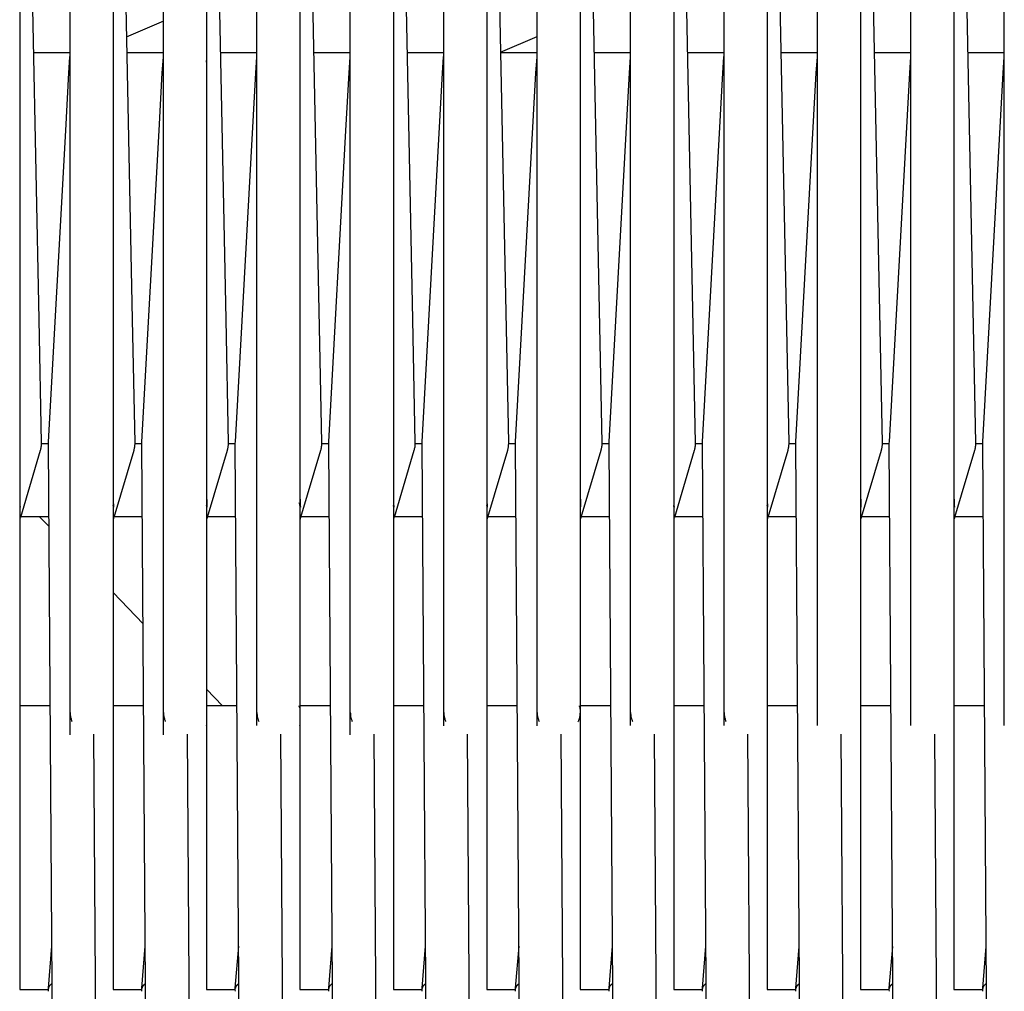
# Model space of a CAD drawing. Header units: millimetres. Extents: x 5000 to 6892, y 0 to 1693.
# Tile 9 of 49: x 5285 to 5422, y 430 to 565. Entities that reach past the tile are written whole.
import ezdxf

# ---------------------------------------------------------------- set-up
doc = ezdxf.new("R2010")
doc.units = ezdxf.units.MM
doc.layers.add('Make2D$Sichtbar$Kurven', color=18, linetype='Continuous', true_color=0x000000)

msp = doc.modelspace()

# ---------------------------------------------------------------- linework, layer by layer
at = {"layer": 'Make2D$Sichtbar$Kurven', "color": 18, "lineweight": -3, "true_color": 0x000000}
for points in [[(5350.34, 628.87), (5352.81, 506.54)], [(5356.81, 467.14), (5356.81, 629.01)], [(5362.81, 629.07), (5362.81, 430.41)], [(5363.33, 629.14), (5365.81, 506.53)], [(5369.81, 467.15), (5369.81, 629.27)], [(5375.81, 629.28), (5375.81, 430.41)], [(5376.33, 629.32), (5378.81, 506.53)], [(5382.81, 467.15), (5382.81, 629.38)], [(5388.81, 629.38), (5388.81, 430.41)], [(5389.33, 629.39), (5391.81, 506.53)], [(5395.81, 467.15), (5395.81, 629.38)], [(5401.81, 629.38), (5401.81, 430.41)], [(5402.33, 629.36), (5404.81, 506.53)], [(5408.81, 467.15), (5408.81, 629.28)], [(5414.81, 629.27), (5414.81, 430.41)], [(5415.33, 629.23), (5417.81, 506.54)], [(5421.81, 467.15), (5421.81, 629.08)], [(5311.36, 627.55), (5313.47, 523.67)], [(5317.81, 467.15), (5317.81, 627.81)], [(5323.81, 627.93), (5323.81, 430.41)], [(5324.35, 628.07), (5326.81, 506.54)], [(5337.35, 628.51), (5339.47, 523.67)], [(5343.81, 467.14), (5343.81, 628.7)], [(5349.81, 628.78), (5349.81, 430.41)], [(5285.38, 626.3), (5287.47, 523.67)], [(5298.37, 626.95), (5300.47, 523.67)], [(5304.81, 465.88), (5304.81, 608.48)], [(5310.81, 608.48), (5310.81, 430.41)], [(5330.81, 465.88), (5330.81, 609.4)], [(5336.81, 609.4), (5336.81, 430.41)], [(5284.81, 607.31), (5284.81, 430.41)], [(5291.81, 465.88), (5291.81, 607.92)], [(5297.81, 607.93), (5297.81, 430.41)], [(5304.81, 565.2), (5299.64, 563.01)], [(5351.69, 560.92), (5356.81, 563.09)], [(5291.81, 560.81), (5286.69, 560.81)], [(5291.65, 558.03), (5291.8, 560.24), (5291.81, 560.4)], [(5304.81, 560.81), (5299.69, 560.81)], [(5304.65, 558.03), (5304.8, 560.24), (5304.81, 560.4)], [(5317.81, 560.81), (5312.69, 560.81)], [(5317.65, 558.03), (5317.8, 560.24), (5317.81, 560.4)], [(5330.81, 560.81), (5325.69, 560.81)], [(5330.65, 558.03), (5330.8, 560.24), (5330.81, 560.41)], [(5343.81, 560.81), (5338.69, 560.81)], [(5343.65, 558.03), (5343.8, 560.24), (5343.81, 560.41)], [(5356.81, 560.81), (5351.69, 560.81)], [(5356.65, 558.03), (5356.8, 560.24), (5356.81, 560.41)], [(5369.81, 560.81), (5364.69, 560.81)], [(5369.65, 558.03), (5369.8, 560.24), (5369.81, 560.4)], [(5382.81, 560.81), (5377.69, 560.81)], [(5382.65, 558.03), (5382.8, 560.24), (5382.81, 560.4)], [(5395.81, 560.81), (5390.69, 560.81)], [(5395.65, 558.03), (5395.8, 560.24), (5395.81, 560.4)], [(5408.81, 560.81), (5403.69, 560.81)], [(5408.65, 558.03), (5408.8, 560.24), (5408.81, 560.4)], [(5421.81, 560.81), (5416.69, 560.81)], [(5421.65, 558.03), (5421.8, 560.24), (5421.81, 560.41)], [(5304.81, 560.06), (5304.81, 560.06), (5304.81, 560.06), (5304.81, 560.06), (5304.81, 560.06), (5304.81, 560.06), (5304.81, 560.06), (5304.81, 560.06), (5304.81, 560.06), (5304.81, 560.06), (5304.81, 560.06), (5304.81, 560.06), (5304.81, 560.06), (5304.81, 560.06), (5304.81, 560.06), (5304.81, 560.06), (5304.81, 560.06), (5304.81, 560.06), (5304.81, 560.06), (5304.81, 560.06), (5304.81, 560.06), (5304.81, 560.06), (5304.81, 560.06), (5304.81, 560.06), (5304.81, 560.06)], [(5310.78, 559.76), (5310.78, 559.76), (5310.78, 559.74), (5310.77, 559.72), (5310.76, 559.51), (5310.76, 559.51)], [(5291.21, 550), (5291.65, 558.03)], [(5304.21, 550), (5304.65, 558.03)], [(5304.65, 558.03), (5304.65, 558.03), (5304.65, 558.03), (5304.65, 558.04), (5304.66, 558.04), (5304.66, 558.05), (5304.66, 558.05), (5304.66, 558.05), (5304.66, 558.06), (5304.66, 558.06), (5304.66, 558.06), (5304.66, 558.07), (5304.66, 558.07), (5304.66, 558.08), (5304.67, 558.08), (5304.67, 558.08), (5304.67, 558.09), (5304.67, 558.09), (5304.67, 558.09), (5304.67, 558.1), (5304.68, 558.1), (5304.68, 558.11), (5304.68, 558.11), (5304.68, 558.11), (5304.68, 558.12), (5304.69, 558.12), (5304.69, 558.12), (5304.69, 558.13), (5304.7, 558.14), (5304.71, 558.15), (5304.71, 558.15), (5304.72, 558.16), (5304.72, 558.16), (5304.73, 558.17), (5304.73, 558.18), (5304.74, 558.18), (5304.75, 558.19), (5304.75, 558.19), (5304.76, 558.2), (5304.77, 558.2), (5304.78, 558.21), (5304.8, 558.23), (5304.81, 558.24)], [(5314.82, 506.64), (5317.65, 558.03)], [(5330.21, 550.01), (5330.65, 558.03)], [(5340.82, 506.64), (5343.65, 558.03)], [(5353.82, 506.65), (5356.65, 558.03)], [(5366.82, 506.65), (5369.65, 558.03)], [(5379.82, 506.64), (5382.65, 558.03)], [(5392.82, 506.64), (5395.65, 558.03)], [(5405.82, 506.65), (5408.65, 558.03)], [(5418.82, 506.65), (5421.65, 558.03)], [(5288.82, 506.64), (5291.21, 550)], [(5301.82, 506.64), (5304.21, 550)], [(5327.82, 506.64), (5330.21, 550.01)], [(5287.47, 523.67), (5287.81, 506.53)], [(5300.47, 523.67), (5300.81, 506.53)], [(5313.47, 523.67), (5313.81, 506.53)], [(5339.47, 523.67), (5339.81, 506.54)], [(5287.81, 506.53), (5287.81, 506.4), (5287.81, 506.27), (5287.8, 506.2), (5287.8, 506.14), (5287.79, 506.07), (5287.78, 506), (5287.77, 505.94), (5287.76, 505.87), (5287.75, 505.8), (5287.74, 505.73), (5287.72, 505.67), (5287.71, 505.6), (5287.69, 505.53), (5287.67, 505.46)], [(5288.81, 506.38), (5287.81, 506.38)], [(5288.81, 506.25), (5288.81, 506.45), (5288.82, 506.64)], [(5291.51, 109.05), (5288.81, 506.25)], [(5300.81, 506.53), (5300.81, 506.4), (5300.81, 506.27), (5300.8, 506.2), (5300.8, 506.14), (5300.79, 506.07), (5300.78, 506), (5300.78, 505.94), (5300.77, 505.87), (5300.75, 505.8), (5300.74, 505.74), (5300.73, 505.67), (5300.71, 505.6), (5300.69, 505.53), (5300.67, 505.46)], [(5301.81, 506.38), (5300.81, 506.38)], [(5301.81, 506.25), (5301.81, 506.45), (5301.82, 506.64)], [(5304.51, 108.91), (5301.81, 506.25)], [(5313.81, 506.53), (5313.81, 506.4), (5313.81, 506.27), (5313.8, 506.21), (5313.8, 506.14), (5313.79, 506.07), (5313.78, 506.01), (5313.78, 505.94), (5313.77, 505.87), (5313.75, 505.8), (5313.74, 505.74), (5313.72, 505.67), (5313.71, 505.6), (5313.69, 505.53), (5313.67, 505.46)], [(5314.81, 506.38), (5313.81, 506.38)], [(5314.81, 506.25), (5314.81, 506.45), (5314.82, 506.64)], [(5317.81, 65.01), (5314.81, 506.25)], [(5326.81, 506.54), (5326.81, 506.4), (5326.81, 506.27), (5326.8, 506.21), (5326.8, 506.14), (5326.79, 506.07), (5326.78, 506.01), (5326.78, 505.94), (5326.76, 505.87), (5326.75, 505.8), (5326.74, 505.74), (5326.72, 505.67), (5326.71, 505.6), (5326.69, 505.53), (5326.67, 505.46)], [(5327.81, 506.38), (5326.81, 506.38)], [(5327.81, 506.25), (5327.81, 506.45), (5327.82, 506.64)], [(5330.51, 108.68), (5327.81, 506.25)], [(5339.81, 506.54), (5339.81, 506.43), (5339.81, 506.32), (5339.8, 506.22), (5339.79, 506.11), (5339.78, 506), (5339.77, 505.89), (5339.75, 505.78), (5339.72, 505.66), (5339.7, 505.56), (5339.67, 505.46)], [(5340.81, 506.38), (5339.81, 506.38)], [(5340.81, 506.25), (5340.81, 506.45), (5340.82, 506.64)], [(5343.81, 64.8), (5340.81, 506.25)], [(5352.81, 506.54), (5352.81, 506.43), (5352.81, 506.33), (5352.8, 506.23), (5352.8, 506.12), (5352.79, 506.04), (5352.78, 505.96), (5352.76, 505.87), (5352.75, 505.79), (5352.73, 505.71), (5352.71, 505.62), (5352.69, 505.54), (5352.67, 505.46)], [(5353.81, 506.38), (5352.81, 506.38)], [(5353.81, 506.25), (5353.81, 506.45), (5353.82, 506.65)], [(5356.81, 64.72), (5353.81, 506.25)], [(5365.81, 506.53), (5365.81, 506.4), (5365.81, 506.27), (5365.8, 506.2), (5365.8, 506.14), (5365.79, 506.07), (5365.78, 506), (5365.77, 505.94), (5365.76, 505.87), (5365.75, 505.8), (5365.74, 505.73), (5365.72, 505.66), (5365.71, 505.6), (5365.69, 505.53), (5365.67, 505.46)], [(5366.81, 506.38), (5365.81, 506.38)], [(5366.81, 506.25), (5366.81, 506.45), (5366.82, 506.65)], [(5369.81, 64.67), (5366.81, 506.25)], [(5378.81, 506.53), (5378.81, 506.4), (5378.81, 506.27), (5378.8, 506.2), (5378.8, 506.14), (5378.79, 506.07), (5378.78, 506), (5378.77, 505.94), (5378.76, 505.87), (5378.75, 505.8), (5378.74, 505.73), (5378.72, 505.67), (5378.71, 505.6), (5378.69, 505.53), (5378.67, 505.46)], [(5379.81, 506.38), (5378.81, 506.38)], [(5379.81, 506.25), (5379.81, 506.45), (5379.82, 506.64)], [(5382.81, 64.64), (5379.81, 506.25)], [(5391.81, 506.53), (5391.81, 506.4), (5391.81, 506.27), (5391.8, 506.2), (5391.8, 506.14), (5391.79, 506.07), (5391.78, 506.01), (5391.78, 505.94), (5391.77, 505.87), (5391.75, 505.8), (5391.74, 505.74), (5391.73, 505.67), (5391.71, 505.6), (5391.69, 505.53), (5391.67, 505.46)], [(5392.81, 506.38), (5391.81, 506.38)], [(5392.81, 506.25), (5392.81, 506.45), (5392.82, 506.64)], [(5395.81, 64.64), (5392.81, 506.25)], [(5404.81, 506.53), (5404.81, 506.4), (5404.81, 506.27), (5404.8, 506.21), (5404.8, 506.14), (5404.79, 506.07), (5404.78, 506.01), (5404.78, 505.94), (5404.77, 505.87), (5404.75, 505.81), (5404.74, 505.74), (5404.72, 505.67), (5404.71, 505.6), (5404.69, 505.53), (5404.67, 505.46)], [(5405.81, 506.38), (5404.81, 506.38)], [(5405.81, 506.25), (5405.81, 506.45), (5405.82, 506.65)], [(5408.81, 64.67), (5405.81, 506.25)], [(5417.81, 506.54), (5417.81, 506.43), (5417.81, 506.32), (5417.8, 506.2), (5417.79, 506.09), (5417.78, 505.98), (5417.76, 505.86), (5417.74, 505.75), (5417.72, 505.63), (5417.69, 505.54), (5417.67, 505.46)], [(5418.81, 506.38), (5417.81, 506.38)], [(5418.81, 506.25), (5418.81, 506.45), (5418.82, 506.65)], [(5421.81, 64.72), (5418.81, 506.25)], [(5287.67, 505.46), (5284.9, 496.13)], [(5300.67, 505.46), (5297.9, 496.13)], [(5313.67, 505.46), (5310.9, 496.13)], [(5326.67, 505.46), (5323.9, 496.13)], [(5339.67, 505.46), (5336.9, 496.13)], [(5352.67, 505.46), (5349.9, 496.13)], [(5365.67, 505.46), (5362.9, 496.13)], [(5378.67, 505.46), (5375.9, 496.13)], [(5391.67, 505.46), (5388.9, 496.13)], [(5404.67, 505.46), (5401.9, 496.14)], [(5417.67, 505.46), (5414.9, 496.13)], [(5284.81, 499.12), (5284.83, 498.27), (5284.84, 497.88), (5284.85, 497.74), (5284.86, 497.63), (5284.87, 497.57), (5284.87, 497.57), (5284.87, 497.57)], [(5297.81, 499.06), (5297.83, 498.27), (5297.84, 497.88), (5297.85, 497.73), (5297.86, 497.62), (5297.87, 497.57), (5297.87, 497.57), (5297.87, 497.57), (5297.87, 497.57), (5297.87, 497.57), (5297.87, 497.57), (5297.87, 497.57), (5297.87, 497.57), (5297.87, 497.57)], [(5310.81, 499.11), (5310.83, 498.27), (5310.84, 497.88), (5310.85, 497.73), (5310.86, 497.62), (5310.87, 497.56), (5310.87, 497.56), (5310.87, 497.56), (5310.87, 497.56), (5310.87, 497.56), (5310.87, 497.56), (5310.87, 497.56), (5310.87, 497.56), (5310.87, 497.56)], [(5323.81, 499.2), (5323.83, 498.27), (5323.84, 497.88), (5323.85, 497.73), (5323.86, 497.63), (5323.87, 497.57), (5323.87, 497.57)], [(5336.81, 499.2), (5336.83, 498.27), (5336.84, 497.88), (5336.85, 497.74), (5336.86, 497.63), (5336.86, 497.59), (5336.87, 497.57)], [(5349.81, 499.2), (5349.83, 498.27), (5349.84, 497.88), (5349.85, 497.74), (5349.86, 497.63), (5349.86, 497.59), (5349.87, 497.57)], [(5362.81, 499.17), (5362.83, 498.27), (5362.84, 497.88), (5362.85, 497.74), (5362.86, 497.63), (5362.86, 497.59), (5362.87, 497.57)], [(5375.81, 499.09), (5375.83, 498.27), (5375.84, 497.88), (5375.85, 497.73), (5375.86, 497.63), (5375.87, 497.57), (5375.87, 497.57), (5375.87, 497.57), (5375.87, 497.57)], [(5388.81, 499.08), (5388.83, 498.27), (5388.84, 497.88), (5388.85, 497.73), (5388.86, 497.62), (5388.87, 497.57), (5388.87, 497.57), (5388.87, 497.57), (5388.87, 497.57), (5388.87, 497.57), (5388.87, 497.57), (5388.87, 497.57), (5388.87, 497.57), (5388.87, 497.57)], [(5401.81, 499.12), (5401.83, 498.27), (5401.84, 497.88), (5401.85, 497.73), (5401.86, 497.62), (5401.87, 497.58), (5401.87, 497.56), (5401.87, 497.56), (5401.87, 497.56), (5401.87, 497.56), (5401.87, 497.56), (5401.87, 497.56)], [(5414.81, 499.2), (5414.83, 498.27), (5414.84, 497.88), (5414.85, 497.73), (5414.86, 497.63), (5414.87, 497.57), (5414.87, 497.57)], [(5297.87, 497.57), (5297.86, 497.59), (5297.86, 497.63), (5297.85, 497.68), (5297.83, 497.74), (5297.81, 497.8)], [(5297.87, 497.57), (5297.87, 497.57), (5297.87, 497.57), (5297.87, 497.57), (5297.87, 497.57), (5297.87, 497.57), (5297.87, 497.57), (5297.87, 497.57), (5297.87, 497.57), (5297.87, 497.57), (5297.87, 497.57), (5297.87, 497.57), (5297.87, 497.57), (5297.87, 497.57), (5297.87, 497.57), (5297.87, 497.57), (5297.87, 497.57)], [(5310.87, 497.56), (5310.87, 497.56), (5310.87, 497.56), (5310.87, 497.56), (5310.87, 497.56), (5310.87, 497.56), (5310.87, 497.56), (5310.87, 497.56), (5310.87, 497.56), (5310.87, 497.56), (5310.87, 497.56), (5310.87, 497.56), (5310.87, 497.56), (5310.87, 497.56), (5310.87, 497.56), (5310.87, 497.56), (5310.86, 497.6), (5310.85, 497.65), (5310.84, 497.68), (5310.83, 497.72), (5310.82, 497.77), (5310.81, 497.82)], [(5323.87, 497.57), (5323.86, 497.59), (5323.86, 497.61), (5323.85, 497.65), (5323.84, 497.69), (5323.83, 497.75), (5323.81, 497.8), (5323.79, 497.87), (5323.77, 497.93), (5323.74, 498.01), (5323.72, 498.08), (5323.69, 498.15)], [(5336.87, 497.57), (5336.87, 497.57), (5336.87, 497.57), (5336.87, 497.57), (5336.87, 497.57), (5336.87, 497.57), (5336.87, 497.57), (5336.86, 497.59), (5336.85, 497.64), (5336.85, 497.68), (5336.84, 497.72), (5336.83, 497.76), (5336.81, 497.81)], [(5349.87, 497.57), (5349.87, 497.57), (5349.87, 497.57), (5349.87, 497.57), (5349.87, 497.57), (5349.87, 497.57), (5349.87, 497.57), (5349.85, 497.64), (5349.85, 497.68), (5349.84, 497.72), (5349.83, 497.76), (5349.81, 497.81)], [(5362.87, 497.57), (5362.87, 497.57), (5362.87, 497.57), (5362.87, 497.57), (5362.87, 497.57), (5362.87, 497.57), (5362.87, 497.57), (5362.86, 497.59), (5362.85, 497.64), (5362.85, 497.68), (5362.84, 497.72), (5362.83, 497.76), (5362.81, 497.81)], [(5375.87, 497.57), (5375.86, 497.58), (5375.86, 497.61), (5375.85, 497.66), (5375.83, 497.74), (5375.81, 497.8)], [(5388.87, 497.57), (5388.87, 497.57), (5388.87, 497.57), (5388.87, 497.57), (5388.87, 497.57), (5388.87, 497.57), (5388.87, 497.57), (5388.87, 497.57), (5388.87, 497.57), (5388.87, 497.57), (5388.87, 497.57), (5388.87, 497.57), (5388.87, 497.57), (5388.87, 497.57), (5388.87, 497.57), (5388.87, 497.57), (5388.87, 497.57), (5388.86, 497.6), (5388.85, 497.64), (5388.84, 497.71), (5388.83, 497.75), (5388.81, 497.8)], [(5401.87, 497.56), (5401.87, 497.56), (5401.87, 497.56), (5401.87, 497.56), (5401.87, 497.56), (5401.87, 497.56), (5401.87, 497.56), (5401.86, 497.62), (5401.85, 497.65), (5401.84, 497.7), (5401.83, 497.74), (5401.81, 497.8)], [(5414.87, 497.57), (5414.86, 497.59), (5414.86, 497.61), (5414.85, 497.65), (5414.84, 497.69), (5414.83, 497.73), (5414.81, 497.8)], [(5284.9, 496.13), (5284.88, 496.07), (5284.86, 496.01), (5284.84, 495.94), (5284.81, 495.88)], [(5284.94, 496.28), (5288.88, 496.28)], [(5288.89, 494.88), (5287.53, 496.28)], [(5297.9, 496.13), (5297.88, 496.07), (5297.86, 496.01), (5297.84, 495.95), (5297.81, 495.88)], [(5297.81, 495.89), (5297.84, 495.95), (5297.86, 496.01), (5297.88, 496.07), (5297.9, 496.13)], [(5297.94, 496.28), (5301.88, 496.28)], [(5310.9, 496.13), (5310.88, 496.07), (5310.86, 496.01), (5310.84, 495.95), (5310.81, 495.88)], [(5310.94, 496.28), (5314.88, 496.28)], [(5323.9, 496.13), (5323.88, 496.07), (5323.85, 496), (5323.82, 495.91), (5323.81, 495.88)], [(5323.94, 496.28), (5327.88, 496.28)], [(5336.9, 496.13), (5336.88, 496.07), (5336.86, 496.01), (5336.84, 495.95), (5336.81, 495.88)], [(5336.94, 496.28), (5340.88, 496.28)], [(5349.9, 496.13), (5349.88, 496.07), (5349.86, 496.01), (5349.84, 495.94), (5349.81, 495.88)], [(5349.94, 496.28), (5353.88, 496.28)], [(5362.9, 496.13), (5362.88, 496.07), (5362.86, 496.01), (5362.84, 495.94), (5362.81, 495.88)], [(5362.94, 496.28), (5366.88, 496.28)], [(5375.9, 496.13), (5375.88, 496.07), (5375.86, 496.01), (5375.84, 495.94), (5375.81, 495.88)], [(5375.94, 496.28), (5379.88, 496.28)], [(5388.9, 496.13), (5388.88, 496.07), (5388.86, 496.01), (5388.84, 495.95), (5388.81, 495.88)], [(5388.94, 496.28), (5392.88, 496.28)], [(5401.9, 496.13), (5401.88, 496.07), (5401.86, 496.01), (5401.84, 495.95), (5401.81, 495.88)], [(5401.94, 496.28), (5405.88, 496.28)], [(5414.9, 496.13), (5414.88, 496.07), (5414.86, 496.01), (5414.84, 495.95), (5414.81, 495.88)], [(5414.94, 496.28), (5418.88, 496.28)], [(5301.98, 481.34), (5297.81, 485.66)], [(5313.04, 469.91), (5310.81, 472.21)], [(5289.06, 469.91), (5284.81, 469.91)], [(5284.81, 468.98), (5284.81, 468.96)], [(5284.81, 468.96), (5284.81, 468.72)], [(5291.81, 468.97), (5291.82, 468.82), (5291.83, 468.63), (5291.86, 468.44), (5291.9, 468.25), (5291.95, 468.07), (5291.98, 467.98), (5292.01, 467.9), (5292.04, 467.82), (5292.07, 467.74)], [(5302.06, 469.91), (5297.81, 469.91)], [(5304.81, 468.97), (5304.82, 468.82), (5304.83, 468.63), (5304.86, 468.44), (5304.9, 468.25), (5304.95, 468.07), (5304.98, 467.98), (5305.01, 467.9), (5305.04, 467.82), (5305.07, 467.74)], [(5315.06, 469.91), (5310.81, 469.91)], [(5317.81, 468.97), (5317.82, 468.82), (5317.83, 468.63), (5317.86, 468.44), (5317.9, 468.25), (5317.95, 468.07), (5317.98, 467.98), (5318.01, 467.9), (5318.04, 467.82), (5318.07, 467.74)], [(5323.66, 469.91), (5323.67, 469.87), (5323.73, 469.68), (5323.77, 469.49), (5323.79, 469.3), (5323.81, 469.11), (5323.81, 468.96)], [(5328.06, 469.91), (5323.81, 469.91)], [(5330.81, 468.97), (5330.82, 468.82), (5330.83, 468.63), (5330.86, 468.44), (5330.9, 468.25), (5330.95, 468.07), (5330.98, 467.98), (5331.01, 467.9), (5331.04, 467.82), (5331.07, 467.74)], [(5341.06, 469.91), (5336.81, 469.91)], [(5343.81, 468.97), (5343.82, 468.82), (5343.83, 468.63), (5343.86, 468.44), (5343.9, 468.25), (5343.95, 468.07), (5343.98, 467.98), (5344.01, 467.9), (5344.04, 467.82), (5344.07, 467.74)], [(5354.06, 469.91), (5349.81, 469.91)], [(5349.81, 468.99), (5349.81, 468.96)], [(5349.81, 468.72), (5349.81, 468.72)], [(5356.81, 468.97), (5356.82, 468.82), (5356.83, 468.63), (5356.86, 468.44), (5356.9, 468.25), (5356.95, 468.07), (5356.98, 467.98), (5357.01, 467.9), (5357.04, 467.82), (5357.07, 467.74)], [(5362.52, 467.67), (5362.55, 467.75), (5362.59, 467.83), (5362.62, 467.91), (5362.65, 467.99), (5362.68, 468.08), (5362.7, 468.16), (5362.73, 468.25), (5362.75, 468.34), (5362.76, 468.43), (5362.78, 468.53), (5362.79, 468.63), (5362.8, 468.72), (5362.81, 468.81), (5362.81, 468.9)], [(5362.66, 469.91), (5362.67, 469.87), (5362.73, 469.68), (5362.77, 469.49), (5362.79, 469.3), (5362.81, 469.11), (5362.81, 468.96)], [(5367.06, 469.91), (5362.81, 469.91)], [(5362.81, 468.96), (5362.81, 468.95), (5362.81, 468.95), (5362.81, 468.94), (5362.81, 468.93), (5362.81, 467.16)], [(5362.81, 468.72), (5362.81, 468.72)], [(5369.81, 468.97), (5369.82, 468.82), (5369.83, 468.63), (5369.86, 468.44), (5369.9, 468.25), (5369.95, 468.07), (5369.98, 467.98), (5370.01, 467.9), (5370.04, 467.82), (5370.07, 467.74)], [(5380.06, 469.91), (5375.81, 469.91)], [(5375.81, 468.96), (5375.81, 468.95), (5375.81, 468.95), (5375.81, 468.94), (5375.81, 468.93), (5375.81, 467.16)], [(5382.81, 468.97), (5382.82, 468.82), (5382.83, 468.63), (5382.86, 468.44), (5382.9, 468.25), (5382.95, 468.07), (5382.98, 467.98), (5383.01, 467.9), (5383.04, 467.82), (5383.07, 467.74)], [(5393.06, 469.91), (5388.81, 469.91)], [(5406.06, 469.91), (5401.81, 469.91)], [(5419.06, 469.91), (5414.81, 469.91)], [(5291.81, 467.17), (5291.81, 467.19)], [(5304.81, 467.16), (5304.81, 467.19)], [(5317.81, 467.16), (5317.81, 467.19)], [(5330.81, 467.17), (5330.81, 467.19)], [(5343.81, 467.15), (5343.81, 467.19)], [(5356.81, 467.15), (5356.81, 467.19)], [(5369.81, 467.15), (5369.81, 467.19)], [(5382.81, 467.15), (5382.81, 467.19)], [(5395.81, 467.16), (5395.81, 467.19)], [(5408.81, 467.16), (5408.81, 467.19)], [(5421.81, 467.17), (5421.81, 467.19)], [(5284.81, 467.11), (5284.81, 467.09)], [(5295.09, 465.97), (5297.51, 109.06)], [(5297.81, 467.11), (5297.81, 467.13), (5297.81, 467.14)], [(5297.81, 467.11), (5297.81, 467.09)], [(5304.81, 467.16), (5304.81, 467.15)], [(5308.09, 465.97), (5310.52, 108.91)], [(5310.81, 467.11), (5310.81, 467.12), (5310.81, 467.13), (5310.81, 467.14), (5310.81, 467.15)], [(5310.81, 467.11), (5310.81, 467.09)], [(5317.81, 467.16), (5317.81, 467.15)], [(5321.09, 465.97), (5323.81, 65.01)], [(5323.81, 467.11), (5323.81, 467.12), (5323.81, 467.13), (5323.81, 467.14), (5323.81, 467.15)], [(5323.81, 467.11), (5323.81, 467.09)], [(5334.09, 465.97), (5336.52, 108.68)], [(5336.81, 467.11), (5336.81, 467.12), (5336.81, 467.13)], [(5336.81, 467.11), (5336.81, 467.09)], [(5347.09, 465.97), (5349.81, 64.8)], [(5349.81, 467.11), (5349.81, 467.09)], [(5360.09, 465.97), (5362.81, 64.72)], [(5362.81, 467.11), (5362.81, 467.09)], [(5373.09, 465.97), (5375.81, 64.67)], [(5375.81, 467.11), (5375.81, 467.12), (5375.81, 467.13)], [(5375.81, 467.11), (5375.81, 467.09)], [(5382.81, 467.15), (5382.81, 467.17), (5382.81, 467.18)], [(5386.09, 465.97), (5388.81, 64.64)], [(5388.81, 467.15), (5388.81, 467.14), (5388.81, 467.13), (5388.81, 467.12), (5388.81, 467.11)], [(5395.81, 467.15), (5395.81, 467.16)], [(5399.09, 465.97), (5401.81, 64.64)], [(5401.81, 467.15), (5401.81, 467.14), (5401.81, 467.13), (5401.81, 467.12), (5401.81, 467.11)], [(5408.81, 467.15), (5408.81, 467.16), (5408.81, 467.17), (5408.81, 467.18), (5408.81, 467.19)], [(5412.09, 465.97), (5414.81, 64.67)], [(5414.81, 467.15), (5414.81, 467.14), (5414.81, 467.13), (5414.81, 467.12), (5414.81, 467.11)], [(5421.81, 467.15), (5421.81, 467.16), (5421.81, 467.17)], [(5288.81, 430.6), (5289.29, 436.44)], [(5301.81, 430.59), (5302.29, 436.43)], [(5314.81, 430.6), (5315.29, 436.43)], [(5327.81, 430.59), (5328.29, 436.43)], [(5340.81, 430.59), (5341.29, 436.43)], [(5353.81, 430.59), (5354.29, 436.43)], [(5366.81, 430.59), (5367.29, 436.43)], [(5379.81, 430.59), (5380.29, 436.43)], [(5392.81, 430.59), (5393.29, 436.42)], [(5405.81, 430.59), (5406.29, 436.42)], [(5418.81, 430.59), (5419.29, 436.42)], [(5284.81, 430.41), (5288.81, 430.41)], [(5289.32, 431.22), (5289.29, 431.2), (5289.26, 431.18), (5289.24, 431.16), (5289.21, 431.14), (5289.18, 431.13), (5289.16, 431.11), (5289.13, 431.09), (5289.11, 431.07), (5289.09, 431.05), (5289.07, 431.03), (5289.04, 431.01), (5289.02, 430.99), (5289.01, 430.97), (5288.99, 430.95), (5288.97, 430.94), (5288.95, 430.92), (5288.94, 430.9), (5288.92, 430.88), (5288.91, 430.86), (5288.9, 430.84), (5288.89, 430.82), (5288.88, 430.81), (5288.87, 430.8), (5288.87, 430.79), (5288.86, 430.78), (5288.86, 430.77), (5288.86, 430.76), (5288.85, 430.75), (5288.85, 430.74), (5288.84, 430.73), (5288.84, 430.72), (5288.84, 430.7), (5288.83, 430.69), (5288.83, 430.68), (5288.83, 430.67), (5288.82, 430.66), (5288.82, 430.65), (5288.82, 430.64), (5288.82, 430.63), (5288.82, 430.62), (5288.82, 430.61), (5288.81, 430.6), (5288.81, 430.59)], [(5288.81, 430.59), (5288.81, 430.58), (5288.81, 430.57), (5288.81, 430.57), (5288.81, 430.56)], [(5288.82, 430.16), (5288.81, 430.36), (5288.81, 430.56)], [(5297.81, 430.41), (5301.81, 430.41)], [(5301.82, 430.59), (5301.81, 430.58), (5301.81, 430.57), (5301.81, 430.56), (5301.81, 430.55)], [(5301.82, 430.16), (5301.81, 430.36), (5301.81, 430.55)], [(5302.32, 431.22), (5302.29, 431.2), (5302.26, 431.18), (5302.24, 431.16), (5302.21, 431.14), (5302.18, 431.12), (5302.16, 431.11), (5302.13, 431.09), (5302.11, 431.07), (5302.09, 431.05), (5302.07, 431.03), (5302.05, 431.01), (5302.03, 430.99), (5302.01, 430.97), (5301.99, 430.95), (5301.97, 430.93), (5301.95, 430.91), (5301.94, 430.89), (5301.92, 430.87), (5301.91, 430.86), (5301.9, 430.84), (5301.89, 430.82), (5301.88, 430.81), (5301.88, 430.8), (5301.87, 430.79), (5301.87, 430.78), (5301.86, 430.77), (5301.86, 430.76), (5301.85, 430.74), (5301.85, 430.73), (5301.84, 430.72), (5301.84, 430.71), (5301.84, 430.7), (5301.83, 430.69), (5301.83, 430.68), (5301.83, 430.67), (5301.83, 430.66), (5301.82, 430.65), (5301.82, 430.64), (5301.82, 430.63), (5301.82, 430.62), (5301.82, 430.61), (5301.82, 430.6), (5301.82, 430.59)], [(5310.81, 430.41), (5314.81, 430.41)], [(5315.32, 431.22), (5315.29, 431.2), (5315.26, 431.18), (5315.24, 431.16), (5315.21, 431.14), (5315.18, 431.13), (5315.16, 431.11), (5315.13, 431.09), (5315.11, 431.07), (5315.09, 431.05), (5315.06, 431.03), (5315.04, 431.01), (5315.02, 430.99), (5315, 430.97), (5314.99, 430.95), (5314.97, 430.93), (5314.95, 430.92), (5314.94, 430.9), (5314.92, 430.88), (5314.91, 430.86), (5314.9, 430.84), (5314.89, 430.82), (5314.88, 430.81), (5314.87, 430.8), (5314.87, 430.79), (5314.86, 430.78), (5314.86, 430.77), (5314.85, 430.76), (5314.85, 430.75), (5314.85, 430.74), (5314.84, 430.73), (5314.84, 430.71), (5314.84, 430.7), (5314.83, 430.69), (5314.83, 430.68), (5314.83, 430.67), (5314.82, 430.66), (5314.82, 430.65), (5314.82, 430.64), (5314.82, 430.63), (5314.82, 430.62), (5314.82, 430.61), (5314.81, 430.6), (5314.81, 430.59)], [(5314.81, 430.59), (5314.81, 430.58), (5314.81, 430.57), (5314.81, 430.56), (5314.81, 430.55)], [(5314.82, 430.16), (5314.81, 430.36), (5314.81, 430.55)], [(5323.81, 430.41), (5327.81, 430.41)], [(5327.82, 430.59), (5327.81, 430.58), (5327.81, 430.57), (5327.81, 430.56), (5327.81, 430.55)], [(5327.82, 430.16), (5327.81, 430.36), (5327.81, 430.55)], [(5328.32, 431.22), (5328.29, 431.2), (5328.26, 431.18), (5328.24, 431.16), (5328.21, 431.14), (5328.18, 431.12), (5328.16, 431.11), (5328.13, 431.09), (5328.11, 431.07), (5328.09, 431.05), (5328.07, 431.03), (5328.04, 431.01), (5328.02, 430.99), (5328.01, 430.97), (5327.99, 430.95), (5327.97, 430.93), (5327.95, 430.91), (5327.94, 430.89), (5327.92, 430.87), (5327.91, 430.86), (5327.9, 430.84), (5327.89, 430.82), (5327.88, 430.81), (5327.88, 430.8), (5327.87, 430.79), (5327.87, 430.78), (5327.86, 430.77), (5327.86, 430.76), (5327.85, 430.74), (5327.85, 430.73), (5327.84, 430.72), (5327.84, 430.71), (5327.84, 430.7), (5327.83, 430.69), (5327.83, 430.68), (5327.83, 430.67), (5327.83, 430.66), (5327.82, 430.65), (5327.82, 430.64), (5327.82, 430.63), (5327.82, 430.62), (5327.82, 430.61), (5327.82, 430.6), (5327.82, 430.59)], [(5336.81, 430.41), (5340.81, 430.41)], [(5340.82, 430.59), (5340.81, 430.58), (5340.81, 430.57), (5340.81, 430.56), (5340.81, 430.55)], [(5340.82, 430.16), (5340.81, 430.36), (5340.81, 430.55)], [(5341.32, 431.22), (5341.29, 431.2), (5341.26, 431.18), (5341.24, 431.16), (5341.21, 431.14), (5341.18, 431.12), (5341.16, 431.11), (5341.13, 431.09), (5341.11, 431.07), (5341.09, 431.05), (5341.07, 431.03), (5341.04, 431.01), (5341.03, 430.99), (5341.01, 430.97), (5340.99, 430.95), (5340.97, 430.93), (5340.95, 430.91), (5340.94, 430.89), (5340.92, 430.87), (5340.91, 430.86), (5340.9, 430.84), (5340.89, 430.82), (5340.88, 430.81), (5340.88, 430.8), (5340.87, 430.79), (5340.87, 430.78), (5340.86, 430.77), (5340.86, 430.76), (5340.85, 430.74), (5340.85, 430.73), (5340.84, 430.72), (5340.84, 430.71), (5340.84, 430.7), (5340.83, 430.69), (5340.83, 430.68), (5340.83, 430.67), (5340.83, 430.66), (5340.82, 430.65), (5340.82, 430.64), (5340.82, 430.63), (5340.82, 430.62), (5340.82, 430.61), (5340.82, 430.6), (5340.82, 430.59)], [(5349.81, 430.41), (5353.81, 430.41)], [(5353.82, 430.59), (5353.81, 430.58), (5353.81, 430.57), (5353.81, 430.56), (5353.81, 430.55)], [(5353.82, 430.16), (5353.81, 430.36), (5353.81, 430.55)], [(5354.32, 431.22), (5354.29, 431.2), (5354.26, 431.18), (5354.24, 431.16), (5354.21, 431.14), (5354.18, 431.12), (5354.16, 431.11), (5354.13, 431.09), (5354.11, 431.07), (5354.09, 431.05), (5354.07, 431.03), (5354.04, 431.01), (5354.03, 430.99), (5354.01, 430.97), (5353.99, 430.95), (5353.97, 430.93), (5353.95, 430.91), (5353.94, 430.89), (5353.92, 430.87), (5353.91, 430.86), (5353.9, 430.84), (5353.89, 430.82), (5353.88, 430.81), (5353.88, 430.8), (5353.87, 430.79), (5353.87, 430.78), (5353.86, 430.77), (5353.86, 430.76), (5353.85, 430.74), (5353.85, 430.73), (5353.84, 430.72), (5353.84, 430.71), (5353.84, 430.7), (5353.83, 430.69), (5353.83, 430.68), (5353.83, 430.67), (5353.83, 430.66), (5353.82, 430.65), (5353.82, 430.64), (5353.82, 430.63), (5353.82, 430.62), (5353.82, 430.61), (5353.82, 430.6), (5353.82, 430.59)], [(5362.81, 430.41), (5366.81, 430.41)], [(5366.82, 430.59), (5366.81, 430.58), (5366.81, 430.57), (5366.81, 430.56), (5366.81, 430.55)], [(5366.82, 430.16), (5366.81, 430.36), (5366.81, 430.55)], [(5367.32, 431.22), (5367.29, 431.2), (5367.26, 431.18), (5367.24, 431.16), (5367.21, 431.14), (5367.18, 431.12), (5367.16, 431.11), (5367.13, 431.09), (5367.11, 431.07), (5367.09, 431.05), (5367.07, 431.03), (5367.04, 431.01), (5367.03, 430.99), (5367.01, 430.97), (5366.99, 430.95), (5366.97, 430.93), (5366.95, 430.91), (5366.94, 430.89), (5366.92, 430.87), (5366.91, 430.86), (5366.9, 430.84), (5366.89, 430.82), (5366.88, 430.81), (5366.88, 430.8), (5366.87, 430.79), (5366.87, 430.78), (5366.86, 430.77), (5366.86, 430.76), (5366.85, 430.74), (5366.85, 430.73), (5366.84, 430.72), (5366.84, 430.71), (5366.84, 430.7), (5366.83, 430.69), (5366.83, 430.68), (5366.83, 430.67), (5366.83, 430.66), (5366.82, 430.65), (5366.82, 430.64), (5366.82, 430.63), (5366.82, 430.62), (5366.82, 430.61), (5366.82, 430.6), (5366.82, 430.59)], [(5375.81, 430.41), (5379.81, 430.41)], [(5379.82, 430.59), (5379.81, 430.58), (5379.81, 430.57), (5379.81, 430.56), (5379.81, 430.55)], [(5379.82, 430.16), (5379.81, 430.36), (5379.81, 430.55)], [(5380.32, 431.22), (5380.29, 431.2), (5380.26, 431.18), (5380.24, 431.16), (5380.21, 431.14), (5380.18, 431.12), (5380.16, 431.11), (5380.13, 431.09), (5380.11, 431.07), (5380.09, 431.05), (5380.07, 431.03), (5380.04, 431.01), (5380.03, 430.99), (5380.01, 430.97), (5379.99, 430.95), (5379.97, 430.93), (5379.95, 430.91), (5379.94, 430.89), (5379.92, 430.87), (5379.91, 430.86), (5379.9, 430.84), (5379.89, 430.82), (5379.88, 430.81), (5379.88, 430.8), (5379.87, 430.79), (5379.87, 430.78), (5379.86, 430.77), (5379.86, 430.76), (5379.85, 430.74), (5379.85, 430.73), (5379.84, 430.72), (5379.84, 430.71), (5379.84, 430.7), (5379.83, 430.69), (5379.83, 430.68), (5379.83, 430.67), (5379.83, 430.66), (5379.82, 430.65), (5379.82, 430.64), (5379.82, 430.63), (5379.82, 430.62), (5379.82, 430.61), (5379.82, 430.6), (5379.82, 430.59)], [(5388.81, 430.41), (5392.81, 430.41)], [(5392.82, 430.59), (5392.81, 430.58), (5392.81, 430.57), (5392.81, 430.56), (5392.81, 430.55)], [(5392.82, 430.16), (5392.81, 430.36), (5392.81, 430.55)], [(5393.32, 431.22), (5393.29, 431.2), (5393.26, 431.18), (5393.24, 431.16), (5393.21, 431.14), (5393.18, 431.12), (5393.16, 431.11), (5393.13, 431.09), (5393.11, 431.07), (5393.09, 431.05), (5393.07, 431.03), (5393.04, 431.01), (5393.02, 430.99), (5393.01, 430.97), (5392.99, 430.95), (5392.97, 430.93), (5392.95, 430.91), (5392.94, 430.89), (5392.92, 430.87), (5392.91, 430.86), (5392.9, 430.84), (5392.89, 430.82), (5392.88, 430.81), (5392.88, 430.8), (5392.87, 430.79), (5392.87, 430.78), (5392.86, 430.77), (5392.86, 430.76), (5392.85, 430.74), (5392.85, 430.73), (5392.84, 430.72), (5392.84, 430.71), (5392.84, 430.7), (5392.83, 430.69), (5392.83, 430.68), (5392.83, 430.67), (5392.83, 430.66), (5392.82, 430.65), (5392.82, 430.64), (5392.82, 430.63), (5392.82, 430.62), (5392.82, 430.61), (5392.82, 430.6), (5392.82, 430.59)], [(5401.81, 430.41), (5405.81, 430.41)], [(5405.82, 430.59), (5405.81, 430.58), (5405.81, 430.57), (5405.81, 430.56), (5405.81, 430.55)], [(5405.82, 430.16), (5405.81, 430.36), (5405.81, 430.55)], [(5406.32, 431.22), (5406.29, 431.2), (5406.26, 431.18), (5406.24, 431.16), (5406.21, 431.14), (5406.18, 431.12), (5406.16, 431.11), (5406.13, 431.09), (5406.11, 431.07), (5406.09, 431.05), (5406.07, 431.03), (5406.04, 431.01), (5406.02, 430.99), (5406.01, 430.97), (5405.99, 430.95), (5405.97, 430.93), (5405.95, 430.91), (5405.94, 430.89), (5405.92, 430.87), (5405.91, 430.86), (5405.9, 430.84), (5405.89, 430.82), (5405.88, 430.81), (5405.88, 430.8), (5405.87, 430.79), (5405.87, 430.78), (5405.86, 430.77), (5405.86, 430.76), (5405.85, 430.74), (5405.85, 430.73), (5405.84, 430.72), (5405.84, 430.71), (5405.84, 430.7), (5405.83, 430.69), (5405.83, 430.68), (5405.83, 430.67), (5405.83, 430.66), (5405.82, 430.65), (5405.82, 430.64), (5405.82, 430.63), (5405.82, 430.62), (5405.82, 430.61), (5405.82, 430.6), (5405.82, 430.59)], [(5414.81, 430.41), (5418.81, 430.41)], [(5418.82, 430.59), (5418.81, 430.58), (5418.81, 430.57), (5418.81, 430.56), (5418.81, 430.55)], [(5418.82, 430.16), (5418.81, 430.36), (5418.81, 430.55)], [(5419.32, 431.22), (5419.29, 431.2), (5419.26, 431.18), (5419.24, 431.16), (5419.21, 431.14), (5419.18, 431.12), (5419.16, 431.11), (5419.13, 431.09), (5419.11, 431.07), (5419.09, 431.05), (5419.07, 431.03), (5419.04, 431.01), (5419.02, 430.99), (5419.01, 430.97), (5418.99, 430.95), (5418.97, 430.93), (5418.95, 430.91), (5418.94, 430.89), (5418.92, 430.87), (5418.91, 430.86), (5418.9, 430.84), (5418.89, 430.82), (5418.88, 430.81), (5418.88, 430.8), (5418.87, 430.79), (5418.87, 430.78), (5418.86, 430.77), (5418.86, 430.76), (5418.85, 430.74), (5418.85, 430.73), (5418.84, 430.72), (5418.84, 430.71), (5418.84, 430.7), (5418.83, 430.69), (5418.83, 430.68), (5418.83, 430.67), (5418.83, 430.66), (5418.82, 430.65), (5418.82, 430.64), (5418.82, 430.63), (5418.82, 430.62), (5418.82, 430.61), (5418.82, 430.6), (5418.82, 430.59)]]:
    msp.add_lwpolyline(points, dxfattribs=at)

doc.saveas('drawing.dxf')
